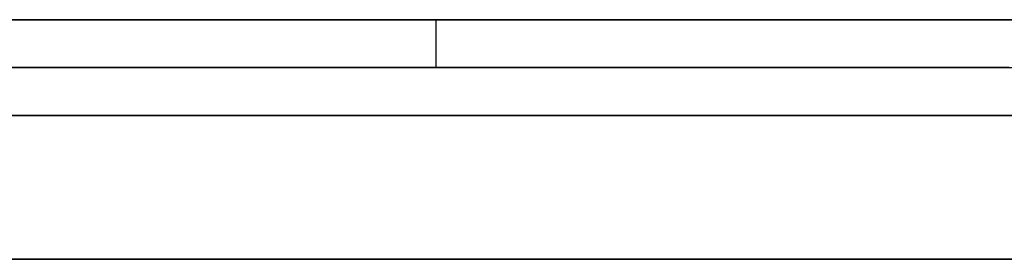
# Model space of a CAD drawing. Extents: x -3.09 to 3.09, y 0 to 2.31.
# Tile 89 of 177: x -2.119055 to -2.117, y 2.2345 to 2.235. Entities that reach past the tile are written whole.
import ezdxf

# ---------------------------------------------------------------- set-up
doc = ezdxf.new("R2010")
doc.units = 0
doc.layers.get('0').update_dxf_attribs({"linetype": 'CONTINUOUS'})

# ---------------------------------------------------------------- blocks, each defined once
blk = doc.blocks.new('*U1')
at = {"extrusion": (0, 1, 0)}
for p, q in [((3.018, 2.235, -0.83), (-3.018, 2.235, -0.83)), ((-3.018, 2.235, 0.83), (3.018, 2.235, 0.83)), ((-2.798, 2.235, -0.725), (-1.678, 2.235, -0.725)), ((-1.678, 2.235, -0.365), (-2.798, 2.235, -0.365)), ((-2.1151818, 2.235, -0.0015024), (-2.1293268, 2.235, -0.0015024)), ((-2.1293268, 2.2349, -0.0015024), (-2.1151818, 2.2349, -0.0015024)), ((-1.678, 2.2348, -0.725), (-2.798, 2.2348, -0.725)), ((-2.798, 2.2348, -0.365), (-1.678, 2.2348, -0.365))]:
    blk.add_line(p, q, dxfattribs=at)
for p, q in [((3.018, 2.235, -0.83), (-3.018, 2.235, -0.83)), ((-2.798, 2.235, -0.725), (-1.678, 2.235, -0.725)), ((-2.1181867, 2.235, -0.0665838), (-2.1181867, 2.2349, -0.0665838)), ((-2.1181867, 2.235, -0.0665838), (-2.1181867, 2.2349, -0.0665838)), ((-1.678, 2.2348, -0.725), (-2.798, 2.2348, -0.725))]:
    blk.add_line(p, q)
at = {"extrusion": (0, 0, -1)}
for p, q in [((-3.018, 2.235, 0.83), (3.018, 2.235, 0.83)), ((-1.678, 2.235, -0.365), (-2.798, 2.235, -0.365)), ((-2.1151818, 2.235, -0.0015024), (-2.1293268, 2.235, -0.0015024)), ((-2.1293268, 2.2349, -0.0015024), (-2.1151818, 2.2349, -0.0015024)), ((-2.798, 2.2348, -0.365), (-1.678, 2.2348, -0.365))]:
    blk.add_line(p, q, dxfattribs=at)
for points in [[(-2.11819, 2.235, -0.0665838), (-2.11819, 2.235, -0.0664321), (-2.11819, 2.235, -0.0662809), (-2.11819, 2.235, -0.0661301), (-2.11819, 2.235, -0.0659797), (-2.1182, 2.235, -0.0658298), (-2.1182, 2.235, -0.0656804), (-2.1182, 2.235, -0.0655314), (-2.11821, 2.235, -0.0653829), (-2.11821, 2.235, -0.0652348), (-2.11822, 2.235, -0.0650872), (-2.11823, 2.235, -0.0649401), (-2.11824, 2.235, -0.0647934), (-2.11824, 2.235, -0.0646472), (-2.11825, 2.235, -0.0645014), (-2.11826, 2.235, -0.0643561), (-2.11827, 2.235, -0.0642112), (-2.11829, 2.235, -0.0640669), (-2.1183, 2.235, -0.0639229), (-2.11831, 2.235, -0.0637794), (-2.11832, 2.235, -0.0636364), (-2.11834, 2.235, -0.0634939), (-2.11835, 2.235, -0.0633518), (-2.11837, 2.235, -0.0632101), (-2.11838, 2.235, -0.0630689), (-2.1184, 2.235, -0.0629282), (-2.11842, 2.235, -0.0627879), (-2.11844, 2.235, -0.0626481), (-2.11845, 2.235, -0.0625087), (-2.11847, 2.235, -0.0623699), (-2.11849, 2.235, -0.0622314), (-2.11851, 2.235, -0.0620934), (-2.11854, 2.235, -0.0619559), (-2.11856, 2.235, -0.0618188), (-2.11858, 2.235, -0.0616822), (-2.11861, 2.235, -0.0615461), (-2.11863, 2.235, -0.0614104), (-2.11865, 2.235, -0.0612752), (-2.11868, 2.235, -0.0611404), (-2.11871, 2.235, -0.0610061), (-2.11873, 2.235, -0.0608722), (-2.11876, 2.235, -0.0607388), (-2.11879, 2.235, -0.0606059), (-2.11882, 2.235, -0.0604734), (-2.11885, 2.235, -0.0603414), (-2.11888, 2.235, -0.0602098), (-2.11891, 2.235, -0.0600787), (-2.11894, 2.235, -0.059948), (-2.11897, 2.235, -0.0598178), (-2.11901, 2.235, -0.0596881), (-2.11904, 2.235, -0.0595588), (-2.11908, 2.235, -0.05943)], [(-2.11819, 2.235, -0.0665838), (-2.11819, 2.235, -0.0664321), (-2.11819, 2.235, -0.0662809), (-2.11819, 2.235, -0.0661301), (-2.11819, 2.235, -0.0659797), (-2.1182, 2.235, -0.0658298), (-2.1182, 2.235, -0.0656804), (-2.1182, 2.235, -0.0655314), (-2.11821, 2.235, -0.0653829), (-2.11821, 2.235, -0.0652348), (-2.11822, 2.235, -0.0650872), (-2.11823, 2.235, -0.0649401), (-2.11824, 2.235, -0.0647934), (-2.11824, 2.235, -0.0646472), (-2.11825, 2.235, -0.0645014), (-2.11826, 2.235, -0.0643561), (-2.11827, 2.235, -0.0642112), (-2.11829, 2.235, -0.0640669), (-2.1183, 2.235, -0.0639229), (-2.11831, 2.235, -0.0637794), (-2.11832, 2.235, -0.0636364), (-2.11834, 2.235, -0.0634939), (-2.11835, 2.235, -0.0633518), (-2.11837, 2.235, -0.0632101), (-2.11838, 2.235, -0.0630689), (-2.1184, 2.235, -0.0629282), (-2.11842, 2.235, -0.0627879), (-2.11844, 2.235, -0.0626481), (-2.11845, 2.235, -0.0625087), (-2.11847, 2.235, -0.0623699), (-2.11849, 2.235, -0.0622314), (-2.11851, 2.235, -0.0620934), (-2.11854, 2.235, -0.0619559), (-2.11856, 2.235, -0.0618188), (-2.11858, 2.235, -0.0616822), (-2.11861, 2.235, -0.0615461), (-2.11863, 2.235, -0.0614104), (-2.11865, 2.235, -0.0612752), (-2.11868, 2.235, -0.0611404), (-2.11871, 2.235, -0.0610061), (-2.11873, 2.235, -0.0608722), (-2.11876, 2.235, -0.0607388), (-2.11879, 2.235, -0.0606059), (-2.11882, 2.235, -0.0604734), (-2.11885, 2.235, -0.0603414), (-2.11888, 2.235, -0.0602098), (-2.11891, 2.235, -0.0600787), (-2.11894, 2.235, -0.059948), (-2.11897, 2.235, -0.0598178), (-2.11901, 2.235, -0.0596881), (-2.11904, 2.235, -0.0595588), (-2.11908, 2.235, -0.05943)], [(-2.11907, 2.235, -0.0741598), (-2.11903, 2.235, -0.0740248), (-2.119, 2.235, -0.0738893), (-2.11897, 2.235, -0.0737535), (-2.11894, 2.235, -0.0736172), (-2.11891, 2.235, -0.0734805), (-2.11888, 2.235, -0.0733433), (-2.11885, 2.235, -0.0732058), (-2.11882, 2.235, -0.0730678), (-2.11879, 2.235, -0.0729295), (-2.11876, 2.235, -0.0727907), (-2.11873, 2.235, -0.0726514), (-2.11871, 2.235, -0.0725118), (-2.11868, 2.235, -0.0723718), (-2.11866, 2.235, -0.0722313), (-2.11863, 2.235, -0.0720904), (-2.11861, 2.235, -0.0719491), (-2.11859, 2.235, -0.0718074), (-2.11856, 2.235, -0.0716652), (-2.11854, 2.235, -0.0715227), (-2.11852, 2.235, -0.0713797), (-2.1185, 2.235, -0.0712363), (-2.11848, 2.235, -0.0710925), (-2.11846, 2.235, -0.0709483), (-2.11844, 2.235, -0.0708036), (-2.11842, 2.235, -0.0706586), (-2.11841, 2.235, -0.0705131), (-2.11839, 2.235, -0.0703672), (-2.11837, 2.235, -0.0702209), (-2.11836, 2.235, -0.0700741), (-2.11834, 2.235, -0.069927), (-2.11833, 2.235, -0.0697794), (-2.11832, 2.235, -0.0696314), (-2.1183, 2.235, -0.069483), (-2.11829, 2.235, -0.0693342), (-2.11828, 2.235, -0.0691849), (-2.11827, 2.235, -0.0690353), (-2.11826, 2.235, -0.0688852), (-2.11825, 2.235, -0.0687347), (-2.11824, 2.235, -0.0685838), (-2.11823, 2.235, -0.0684324), (-2.11823, 2.235, -0.0682807), (-2.11822, 2.235, -0.0681285), (-2.11821, 2.235, -0.0679759), (-2.11821, 2.235, -0.0678229), (-2.1182, 2.235, -0.0676695), (-2.1182, 2.235, -0.0675157), (-2.11819, 2.235, -0.0673614), (-2.11819, 2.235, -0.0672067), (-2.11819, 2.235, -0.0670516), (-2.11819, 2.235, -0.0668961), (-2.11819, 2.235, -0.0667402), (-2.11819, 2.235, -0.0665838)], [(-2.11907, 2.235, -0.0741598), (-2.11903, 2.235, -0.0740248), (-2.119, 2.235, -0.0738893), (-2.11897, 2.235, -0.0737535), (-2.11894, 2.235, -0.0736172), (-2.11891, 2.235, -0.0734805), (-2.11888, 2.235, -0.0733433), (-2.11885, 2.235, -0.0732058), (-2.11882, 2.235, -0.0730678), (-2.11879, 2.235, -0.0729295), (-2.11876, 2.235, -0.0727907), (-2.11873, 2.235, -0.0726514), (-2.11871, 2.235, -0.0725118), (-2.11868, 2.235, -0.0723718), (-2.11866, 2.235, -0.0722313), (-2.11863, 2.235, -0.0720904), (-2.11861, 2.235, -0.0719491), (-2.11859, 2.235, -0.0718074), (-2.11856, 2.235, -0.0716652), (-2.11854, 2.235, -0.0715227), (-2.11852, 2.235, -0.0713797), (-2.1185, 2.235, -0.0712363), (-2.11848, 2.235, -0.0710925), (-2.11846, 2.235, -0.0709483), (-2.11844, 2.235, -0.0708036), (-2.11842, 2.235, -0.0706586), (-2.11841, 2.235, -0.0705131), (-2.11839, 2.235, -0.0703672), (-2.11837, 2.235, -0.0702209), (-2.11836, 2.235, -0.0700741), (-2.11834, 2.235, -0.069927), (-2.11833, 2.235, -0.0697794), (-2.11832, 2.235, -0.0696314), (-2.1183, 2.235, -0.069483), (-2.11829, 2.235, -0.0693342), (-2.11828, 2.235, -0.0691849), (-2.11827, 2.235, -0.0690353), (-2.11826, 2.235, -0.0688852), (-2.11825, 2.235, -0.0687347), (-2.11824, 2.235, -0.0685838), (-2.11823, 2.235, -0.0684324), (-2.11823, 2.235, -0.0682807), (-2.11822, 2.235, -0.0681285), (-2.11821, 2.235, -0.0679759), (-2.11821, 2.235, -0.0678229), (-2.1182, 2.235, -0.0676695), (-2.1182, 2.235, -0.0675157), (-2.11819, 2.235, -0.0673614), (-2.11819, 2.235, -0.0672067), (-2.11819, 2.235, -0.0670516), (-2.11819, 2.235, -0.0668961), (-2.11819, 2.235, -0.0667402), (-2.11819, 2.235, -0.0665838)], [(-2.11906, 2.235, -0.0118892), (-2.11905, 2.235, -0.0118045), (-2.11904, 2.235, -0.0117204), (-2.11903, 2.235, -0.0116368), (-2.11902, 2.235, -0.0115538), (-2.119, 2.235, -0.0114712), (-2.11899, 2.235, -0.0113892), (-2.11898, 2.235, -0.0113078), (-2.11897, 2.235, -0.0112268), (-2.11896, 2.235, -0.0111464), (-2.11895, 2.235, -0.0110665), (-2.11894, 2.235, -0.0109872), (-2.11892, 2.235, -0.0109084), (-2.11891, 2.235, -0.0108301), (-2.1189, 2.235, -0.0107523), (-2.11889, 2.235, -0.0106751), (-2.11888, 2.235, -0.0105984), (-2.11886, 2.235, -0.0105222), (-2.11885, 2.235, -0.0104466), (-2.11884, 2.235, -0.0103715), (-2.11882, 2.235, -0.0102969), (-2.11881, 2.235, -0.0102229), (-2.1188, 2.235, -0.0101494), (-2.11878, 2.235, -0.0100764), (-2.11877, 2.235, -0.0100039), (-2.11876, 2.235, -0.009932), (-2.11874, 2.235, -0.0098606), (-2.11873, 2.235, -0.0097898), (-2.11872, 2.235, -0.0097194), (-2.1187, 2.235, -0.0096496), (-2.11869, 2.235, -0.0095804), (-2.11867, 2.235, -0.0095116), (-2.11866, 2.235, -0.0094434), (-2.11864, 2.235, -0.0093757), (-2.11863, 2.235, -0.0093086), (-2.11861, 2.235, -0.009242), (-2.1186, 2.235, -0.0091759), (-2.11858, 2.235, -0.0091103), (-2.11857, 2.235, -0.0090453), (-2.11855, 2.235, -0.0089808), (-2.11853, 2.235, -0.0089168), (-2.11852, 2.235, -0.0088534), (-2.1185, 2.235, -0.0087905), (-2.11849, 2.235, -0.0087281), (-2.11847, 2.235, -0.0086663), (-2.11845, 2.235, -0.008605), (-2.11844, 2.235, -0.0085442), (-2.11842, 2.235, -0.0084839), (-2.1184, 2.235, -0.0084242), (-2.11838, 2.235, -0.008365), (-2.11837, 2.235, -0.0083064), (-2.11835, 2.235, -0.0082482), (-2.11833, 2.235, -0.0081906), (-2.11831, 2.235, -0.0081335), (-2.1183, 2.235, -0.008077), (-2.11828, 2.235, -0.008021), (-2.11826, 2.235, -0.0079655), (-2.11824, 2.235, -0.0079106), (-2.11822, 2.235, -0.0078561), (-2.1182, 2.235, -0.0078023), (-2.11819, 2.235, -0.0077489), (-2.11817, 2.235, -0.0076961), (-2.11815, 2.235, -0.0076438), (-2.11813, 2.235, -0.007592), (-2.11811, 2.235, -0.0075408), (-2.11809, 2.235, -0.00749), (-2.11807, 2.235, -0.0074399), (-2.11805, 2.235, -0.0073902), (-2.11803, 2.235, -0.0073411), (-2.11801, 2.235, -0.0072923), (-2.11799, 2.235, -0.0072437), (-2.11797, 2.235, -0.0071955), (-2.11795, 2.235, -0.0071475), (-2.11793, 2.235, -0.0070999), (-2.11791, 2.235, -0.0070525), (-2.11788, 2.235, -0.0070054), (-2.11786, 2.235, -0.0069586), (-2.11784, 2.235, -0.0069121), (-2.11782, 2.235, -0.0068658), (-2.1178, 2.235, -0.0068199), (-2.11777, 2.235, -0.0067743), (-2.11775, 2.235, -0.0067289), (-2.11773, 2.235, -0.0066838), (-2.11771, 2.235, -0.0066391), (-2.11768, 2.235, -0.0065946), (-2.11766, 2.235, -0.0065504), (-2.11764, 2.235, -0.0065065), (-2.11761, 2.235, -0.0064629), (-2.11759, 2.235, -0.0064195), (-2.11756, 2.235, -0.0063765), (-2.11754, 2.235, -0.0063337), (-2.11751, 2.235, -0.0062913), (-2.11749, 2.235, -0.0062491), (-2.11746, 2.235, -0.0062072), (-2.11744, 2.235, -0.0061656), (-2.11741, 2.235, -0.0061243), (-2.11739, 2.235, -0.0060833), (-2.11736, 2.235, -0.0060426), (-2.11733, 2.235, -0.0060021), (-2.11731, 2.235, -0.005962), (-2.11728, 2.235, -0.0059221), (-2.11725, 2.235, -0.0058826), (-2.11723, 2.235, -0.0058433), (-2.1172, 2.235, -0.0058043), (-2.11717, 2.235, -0.0057656), (-2.11714, 2.235, -0.0057272), (-2.11712, 2.235, -0.0056891), (-2.11709, 2.235, -0.0056512), (-2.11706, 2.235, -0.0056137), (-2.11703, 2.235, -0.0055764), (-2.117, 2.235, -0.0055395)], [(-2.11906, 2.235, -0.0118892), (-2.11905, 2.235, -0.0118045), (-2.11904, 2.235, -0.0117204), (-2.11903, 2.235, -0.0116368), (-2.11902, 2.235, -0.0115538), (-2.119, 2.235, -0.0114712), (-2.11899, 2.235, -0.0113892), (-2.11898, 2.235, -0.0113078), (-2.11897, 2.235, -0.0112268), (-2.11896, 2.235, -0.0111464), (-2.11895, 2.235, -0.0110665), (-2.11894, 2.235, -0.0109872), (-2.11892, 2.235, -0.0109084), (-2.11891, 2.235, -0.0108301), (-2.1189, 2.235, -0.0107523), (-2.11889, 2.235, -0.0106751), (-2.11888, 2.235, -0.0105984), (-2.11886, 2.235, -0.0105222), (-2.11885, 2.235, -0.0104466), (-2.11884, 2.235, -0.0103715), (-2.11882, 2.235, -0.0102969), (-2.11881, 2.235, -0.0102229), (-2.1188, 2.235, -0.0101494), (-2.11878, 2.235, -0.0100764), (-2.11877, 2.235, -0.0100039), (-2.11876, 2.235, -0.009932), (-2.11874, 2.235, -0.0098606), (-2.11873, 2.235, -0.0097898), (-2.11872, 2.235, -0.0097194), (-2.1187, 2.235, -0.0096496), (-2.11869, 2.235, -0.0095804), (-2.11867, 2.235, -0.0095116), (-2.11866, 2.235, -0.0094434), (-2.11864, 2.235, -0.0093757), (-2.11863, 2.235, -0.0093086), (-2.11861, 2.235, -0.009242), (-2.1186, 2.235, -0.0091759), (-2.11858, 2.235, -0.0091103), (-2.11857, 2.235, -0.0090453), (-2.11855, 2.235, -0.0089808), (-2.11853, 2.235, -0.0089168), (-2.11852, 2.235, -0.0088534), (-2.1185, 2.235, -0.0087905), (-2.11849, 2.235, -0.0087281), (-2.11847, 2.235, -0.0086663), (-2.11845, 2.235, -0.008605), (-2.11844, 2.235, -0.0085442), (-2.11842, 2.235, -0.0084839), (-2.1184, 2.235, -0.0084242), (-2.11838, 2.235, -0.008365), (-2.11837, 2.235, -0.0083064), (-2.11835, 2.235, -0.0082482), (-2.11833, 2.235, -0.0081906), (-2.11831, 2.235, -0.0081335), (-2.1183, 2.235, -0.008077), (-2.11828, 2.235, -0.008021), (-2.11826, 2.235, -0.0079655), (-2.11824, 2.235, -0.0079106), (-2.11822, 2.235, -0.0078561), (-2.1182, 2.235, -0.0078023), (-2.11819, 2.235, -0.0077489), (-2.11817, 2.235, -0.0076961), (-2.11815, 2.235, -0.0076438), (-2.11813, 2.235, -0.007592), (-2.11811, 2.235, -0.0075408), (-2.11809, 2.235, -0.00749), (-2.11807, 2.235, -0.0074399), (-2.11805, 2.235, -0.0073902), (-2.11803, 2.235, -0.0073411), (-2.11801, 2.235, -0.0072923), (-2.11799, 2.235, -0.0072437), (-2.11797, 2.235, -0.0071955), (-2.11795, 2.235, -0.0071475), (-2.11793, 2.235, -0.0070999), (-2.11791, 2.235, -0.0070525), (-2.11788, 2.235, -0.0070054), (-2.11786, 2.235, -0.0069586), (-2.11784, 2.235, -0.0069121), (-2.11782, 2.235, -0.0068658), (-2.1178, 2.235, -0.0068199), (-2.11777, 2.235, -0.0067743), (-2.11775, 2.235, -0.0067289), (-2.11773, 2.235, -0.0066838), (-2.11771, 2.235, -0.0066391), (-2.11768, 2.235, -0.0065946), (-2.11766, 2.235, -0.0065504), (-2.11764, 2.235, -0.0065065), (-2.11761, 2.235, -0.0064629), (-2.11759, 2.235, -0.0064195), (-2.11756, 2.235, -0.0063765), (-2.11754, 2.235, -0.0063337), (-2.11751, 2.235, -0.0062913), (-2.11749, 2.235, -0.0062491), (-2.11746, 2.235, -0.0062072), (-2.11744, 2.235, -0.0061656), (-2.11741, 2.235, -0.0061243), (-2.11739, 2.235, -0.0060833), (-2.11736, 2.235, -0.0060426), (-2.11733, 2.235, -0.0060021), (-2.11731, 2.235, -0.005962), (-2.11728, 2.235, -0.0059221), (-2.11725, 2.235, -0.0058826), (-2.11723, 2.235, -0.0058433), (-2.1172, 2.235, -0.0058043), (-2.11717, 2.235, -0.0057656), (-2.11714, 2.235, -0.0057272), (-2.11712, 2.235, -0.0056891), (-2.11709, 2.235, -0.0056512), (-2.11706, 2.235, -0.0056137), (-2.11703, 2.235, -0.0055764), (-2.117, 2.235, -0.0055395)], [(-2.11908, 2.2349, -0.0594128), (-2.11903, 2.2349, -0.0596066), (-2.11898, 2.2349, -0.0598015), (-2.11893, 2.2349, -0.0599974), (-2.11888, 2.2349, -0.0601943), (-2.11884, 2.2349, -0.0603922), (-2.11879, 2.2349, -0.0605912), (-2.11875, 2.2349, -0.0607913), (-2.11871, 2.2349, -0.0609923), (-2.11867, 2.2349, -0.0611945), (-2.11863, 2.2349, -0.0613976), (-2.1186, 2.2349, -0.0616018), (-2.11856, 2.2349, -0.061807), (-2.11853, 2.2349, -0.0620132), (-2.1185, 2.2349, -0.0622205), (-2.11847, 2.2349, -0.0624289), (-2.11844, 2.2349, -0.0626382), (-2.11841, 2.2349, -0.0628486), (-2.11838, 2.2349, -0.06306), (-2.11836, 2.2349, -0.0632725), (-2.11834, 2.2349, -0.063486), (-2.11832, 2.2349, -0.0637006), (-2.1183, 2.2349, -0.0639161), (-2.11828, 2.2349, -0.0641327), (-2.11826, 2.2349, -0.0643504), (-2.11825, 2.2349, -0.0645691), (-2.11824, 2.2349, -0.0647888), (-2.11822, 2.2349, -0.0650095), (-2.11821, 2.2349, -0.0652313), (-2.11821, 2.2349, -0.0654542), (-2.1182, 2.2349, -0.065678), (-2.11819, 2.2349, -0.0659029), (-2.11819, 2.2349, -0.0661289), (-2.11819, 2.2349, -0.0663558), (-2.11819, 2.2349, -0.0665838)], [(-2.11908, 2.2349, -0.0594128), (-2.11903, 2.2349, -0.0596066), (-2.11898, 2.2349, -0.0598015), (-2.11893, 2.2349, -0.0599974), (-2.11888, 2.2349, -0.0601943), (-2.11884, 2.2349, -0.0603922), (-2.11879, 2.2349, -0.0605912), (-2.11875, 2.2349, -0.0607913), (-2.11871, 2.2349, -0.0609923), (-2.11867, 2.2349, -0.0611945), (-2.11863, 2.2349, -0.0613976), (-2.1186, 2.2349, -0.0616018), (-2.11856, 2.2349, -0.061807), (-2.11853, 2.2349, -0.0620132), (-2.1185, 2.2349, -0.0622205), (-2.11847, 2.2349, -0.0624289), (-2.11844, 2.2349, -0.0626382), (-2.11841, 2.2349, -0.0628486), (-2.11838, 2.2349, -0.06306), (-2.11836, 2.2349, -0.0632725), (-2.11834, 2.2349, -0.063486), (-2.11832, 2.2349, -0.0637006), (-2.1183, 2.2349, -0.0639161), (-2.11828, 2.2349, -0.0641327), (-2.11826, 2.2349, -0.0643504), (-2.11825, 2.2349, -0.0645691), (-2.11824, 2.2349, -0.0647888), (-2.11822, 2.2349, -0.0650095), (-2.11821, 2.2349, -0.0652313), (-2.11821, 2.2349, -0.0654542), (-2.1182, 2.2349, -0.065678), (-2.11819, 2.2349, -0.0659029), (-2.11819, 2.2349, -0.0661289), (-2.11819, 2.2349, -0.0663558), (-2.11819, 2.2349, -0.0665838)], [(-2.11819, 2.2349, -0.0665838), (-2.11819, 2.2349, -0.0668188), (-2.11819, 2.2349, -0.0670529), (-2.11819, 2.2349, -0.0672859), (-2.1182, 2.2349, -0.0675181), (-2.11821, 2.2349, -0.0677493), (-2.11821, 2.2349, -0.0679795), (-2.11822, 2.2349, -0.0682088), (-2.11823, 2.2349, -0.0684372), (-2.11825, 2.2349, -0.0686646), (-2.11826, 2.2349, -0.0688911), (-2.11828, 2.2349, -0.0691166), (-2.11829, 2.2349, -0.0693412), (-2.11831, 2.2349, -0.0695648), (-2.11833, 2.2349, -0.0697875), (-2.11835, 2.2349, -0.0700093), (-2.11838, 2.2349, -0.0702301), (-2.1184, 2.2349, -0.0704499), (-2.11843, 2.2349, -0.0706689), (-2.11845, 2.2349, -0.0708868), (-2.11848, 2.2349, -0.0711038), (-2.11851, 2.2349, -0.0713199), (-2.11854, 2.2349, -0.071535), (-2.11858, 2.2349, -0.0717492), (-2.11861, 2.2349, -0.0719625), (-2.11865, 2.2349, -0.0721748), (-2.11868, 2.2349, -0.0723861), (-2.11872, 2.2349, -0.0725965), (-2.11876, 2.2349, -0.072806), (-2.11881, 2.2349, -0.0730145), (-2.11885, 2.2349, -0.0732221), (-2.11889, 2.2349, -0.0734287), (-2.11894, 2.2349, -0.0736344), (-2.11899, 2.2349, -0.0738391), (-2.11904, 2.2349, -0.0740429), (-2.11909, 2.2349, -0.0742457)], [(-2.11819, 2.2349, -0.0665838), (-2.11819, 2.2349, -0.0668188), (-2.11819, 2.2349, -0.0670529), (-2.11819, 2.2349, -0.0672859), (-2.1182, 2.2349, -0.0675181), (-2.11821, 2.2349, -0.0677493), (-2.11821, 2.2349, -0.0679795), (-2.11822, 2.2349, -0.0682088), (-2.11823, 2.2349, -0.0684372), (-2.11825, 2.2349, -0.0686646), (-2.11826, 2.2349, -0.0688911), (-2.11828, 2.2349, -0.0691166), (-2.11829, 2.2349, -0.0693412), (-2.11831, 2.2349, -0.0695648), (-2.11833, 2.2349, -0.0697875), (-2.11835, 2.2349, -0.0700093), (-2.11838, 2.2349, -0.0702301), (-2.1184, 2.2349, -0.0704499), (-2.11843, 2.2349, -0.0706689), (-2.11845, 2.2349, -0.0708868), (-2.11848, 2.2349, -0.0711038), (-2.11851, 2.2349, -0.0713199), (-2.11854, 2.2349, -0.071535), (-2.11858, 2.2349, -0.0717492), (-2.11861, 2.2349, -0.0719625), (-2.11865, 2.2349, -0.0721748), (-2.11868, 2.2349, -0.0723861), (-2.11872, 2.2349, -0.0725965), (-2.11876, 2.2349, -0.072806), (-2.11881, 2.2349, -0.0730145), (-2.11885, 2.2349, -0.0732221), (-2.11889, 2.2349, -0.0734287), (-2.11894, 2.2349, -0.0736344), (-2.11899, 2.2349, -0.0738391), (-2.11904, 2.2349, -0.0740429), (-2.11909, 2.2349, -0.0742457)], [(-2.11699, 2.2349, -0.0055261), (-2.11704, 2.2349, -0.0055817), (-2.11708, 2.2349, -0.0056379), (-2.11712, 2.2349, -0.0056947), (-2.11716, 2.2349, -0.0057523), (-2.1172, 2.2349, -0.0058104), (-2.11725, 2.2349, -0.0058692), (-2.11729, 2.2349, -0.0059287), (-2.11733, 2.2349, -0.0059888), (-2.11737, 2.2349, -0.0060496), (-2.1174, 2.2349, -0.006111), (-2.11744, 2.2349, -0.0061731), (-2.11748, 2.2349, -0.0062359), (-2.11752, 2.2349, -0.0062993), (-2.11756, 2.2349, -0.0063633), (-2.11759, 2.2349, -0.006428), (-2.11763, 2.2349, -0.0064934), (-2.11766, 2.2349, -0.0065594), (-2.1177, 2.2349, -0.0066261), (-2.11773, 2.2349, -0.0066934), (-2.11777, 2.2349, -0.0067614), (-2.1178, 2.2349, -0.00683), (-2.11784, 2.2349, -0.0068993), (-2.11787, 2.2349, -0.0069692), (-2.1179, 2.2349, -0.0070398), (-2.11793, 2.2349, -0.0071111), (-2.11796, 2.2349, -0.007183), (-2.11799, 2.2349, -0.0072555), (-2.11803, 2.2349, -0.0073288), (-2.11806, 2.2349, -0.0074027), (-2.11808, 2.2349, -0.0074778), (-2.11811, 2.2349, -0.007554), (-2.11814, 2.2349, -0.0076315), (-2.11817, 2.2349, -0.0077101), (-2.1182, 2.2349, -0.00779), (-2.11823, 2.2349, -0.0078711), (-2.11826, 2.2349, -0.0079533), (-2.11828, 2.2349, -0.0080368), (-2.11831, 2.2349, -0.0081215), (-2.11834, 2.2349, -0.0082073), (-2.11836, 2.2349, -0.0082944), (-2.11839, 2.2349, -0.0083827), (-2.11842, 2.2349, -0.0084721), (-2.11844, 2.2349, -0.0085628), (-2.11847, 2.2349, -0.0086546), (-2.11849, 2.2349, -0.0087477), (-2.11852, 2.2349, -0.008842), (-2.11854, 2.2349, -0.0089374), (-2.11856, 2.2349, -0.0090341), (-2.11859, 2.2349, -0.0091319), (-2.11861, 2.2349, -0.009231), (-2.11863, 2.2349, -0.0093313), (-2.11865, 2.2349, -0.0094327), (-2.11868, 2.2349, -0.0095354), (-2.1187, 2.2349, -0.0096392), (-2.11872, 2.2349, -0.0097443), (-2.11874, 2.2349, -0.0098505), (-2.11876, 2.2349, -0.009958), (-2.11878, 2.2349, -0.0100667), (-2.1188, 2.2349, -0.0101765), (-2.11882, 2.2349, -0.0102876), (-2.11884, 2.2349, -0.0103998), (-2.11886, 2.2349, -0.0105133), (-2.11888, 2.2349, -0.0106279), (-2.1189, 2.2349, -0.0107438), (-2.11892, 2.2349, -0.0108608), (-2.11894, 2.2349, -0.0109791), (-2.11895, 2.2349, -0.0110985), (-2.11897, 2.2349, -0.0112192), (-2.11899, 2.2349, -0.0113411), (-2.119, 2.2349, -0.0114641), (-2.11902, 2.2349, -0.0115884), (-2.11904, 2.2349, -0.0117138), (-2.11905, 2.2349, -0.0118405), (-2.11907, 2.2349, -0.0119683)], [(-2.11699, 2.2349, -0.0055261), (-2.11704, 2.2349, -0.0055817), (-2.11708, 2.2349, -0.0056379), (-2.11712, 2.2349, -0.0056947), (-2.11716, 2.2349, -0.0057523), (-2.1172, 2.2349, -0.0058104), (-2.11725, 2.2349, -0.0058692), (-2.11729, 2.2349, -0.0059287), (-2.11733, 2.2349, -0.0059888), (-2.11737, 2.2349, -0.0060496), (-2.1174, 2.2349, -0.006111), (-2.11744, 2.2349, -0.0061731), (-2.11748, 2.2349, -0.0062359), (-2.11752, 2.2349, -0.0062993), (-2.11756, 2.2349, -0.0063633), (-2.11759, 2.2349, -0.006428), (-2.11763, 2.2349, -0.0064934), (-2.11766, 2.2349, -0.0065594), (-2.1177, 2.2349, -0.0066261), (-2.11773, 2.2349, -0.0066934), (-2.11777, 2.2349, -0.0067614), (-2.1178, 2.2349, -0.00683), (-2.11784, 2.2349, -0.0068993), (-2.11787, 2.2349, -0.0069692), (-2.1179, 2.2349, -0.0070398), (-2.11793, 2.2349, -0.0071111), (-2.11796, 2.2349, -0.007183), (-2.11799, 2.2349, -0.0072555), (-2.11803, 2.2349, -0.0073288), (-2.11806, 2.2349, -0.0074027), (-2.11808, 2.2349, -0.0074778), (-2.11811, 2.2349, -0.007554), (-2.11814, 2.2349, -0.0076315), (-2.11817, 2.2349, -0.0077101), (-2.1182, 2.2349, -0.00779), (-2.11823, 2.2349, -0.0078711), (-2.11826, 2.2349, -0.0079533), (-2.11828, 2.2349, -0.0080368), (-2.11831, 2.2349, -0.0081215), (-2.11834, 2.2349, -0.0082073), (-2.11836, 2.2349, -0.0082944), (-2.11839, 2.2349, -0.0083827), (-2.11842, 2.2349, -0.0084721), (-2.11844, 2.2349, -0.0085628), (-2.11847, 2.2349, -0.0086546), (-2.11849, 2.2349, -0.0087477), (-2.11852, 2.2349, -0.008842), (-2.11854, 2.2349, -0.0089374), (-2.11856, 2.2349, -0.0090341), (-2.11859, 2.2349, -0.0091319), (-2.11861, 2.2349, -0.009231), (-2.11863, 2.2349, -0.0093313), (-2.11865, 2.2349, -0.0094327), (-2.11868, 2.2349, -0.0095354), (-2.1187, 2.2349, -0.0096392), (-2.11872, 2.2349, -0.0097443), (-2.11874, 2.2349, -0.0098505), (-2.11876, 2.2349, -0.009958), (-2.11878, 2.2349, -0.0100667), (-2.1188, 2.2349, -0.0101765), (-2.11882, 2.2349, -0.0102876), (-2.11884, 2.2349, -0.0103998), (-2.11886, 2.2349, -0.0105133), (-2.11888, 2.2349, -0.0106279), (-2.1189, 2.2349, -0.0107438), (-2.11892, 2.2349, -0.0108608), (-2.11894, 2.2349, -0.0109791), (-2.11895, 2.2349, -0.0110985), (-2.11897, 2.2349, -0.0112192), (-2.11899, 2.2349, -0.0113411), (-2.119, 2.2349, -0.0114641), (-2.11902, 2.2349, -0.0115884), (-2.11904, 2.2349, -0.0117138), (-2.11905, 2.2349, -0.0118405), (-2.11907, 2.2349, -0.0119683)], [(-2.12134, 2.2348, -0.613869), (-2.12098, 2.2348, -0.613987), (-2.12062, 2.2348, -0.614104), (-2.12025, 2.2348, -0.614219), (-2.11989, 2.2348, -0.614333), (-2.11952, 2.2348, -0.614444), (-2.11915, 2.2348, -0.614554), (-2.11879, 2.2348, -0.614662), (-2.11842, 2.2348, -0.614769), (-2.11805, 2.2348, -0.614873), (-2.11768, 2.2348, -0.614976), (-2.11731, 2.2348, -0.615077), (-2.11694, 2.2348, -0.615176), (-2.11657, 2.2348, -0.615273), (-2.1162, 2.2348, -0.615369), (-2.11583, 2.2348, -0.615462), (-2.11545, 2.2348, -0.615554), (-2.11508, 2.2348, -0.615644), (-2.1147, 2.2348, -0.615733), (-2.11433, 2.2348, -0.615819), (-2.11395, 2.2348, -0.615904), (-2.11358, 2.2348, -0.615987), (-2.1132, 2.2348, -0.616069), (-2.11282, 2.2348, -0.616148)], [(-2.12134, 2.2348, -0.613869), (-2.12098, 2.2348, -0.613987), (-2.12062, 2.2348, -0.614104), (-2.12025, 2.2348, -0.614219), (-2.11989, 2.2348, -0.614333), (-2.11952, 2.2348, -0.614444), (-2.11915, 2.2348, -0.614554), (-2.11879, 2.2348, -0.614662), (-2.11842, 2.2348, -0.614769), (-2.11805, 2.2348, -0.614873), (-2.11768, 2.2348, -0.614976), (-2.11731, 2.2348, -0.615077), (-2.11694, 2.2348, -0.615176), (-2.11657, 2.2348, -0.615273), (-2.1162, 2.2348, -0.615369), (-2.11583, 2.2348, -0.615462), (-2.11545, 2.2348, -0.615554), (-2.11508, 2.2348, -0.615644), (-2.1147, 2.2348, -0.615733), (-2.11433, 2.2348, -0.615819), (-2.11395, 2.2348, -0.615904), (-2.11358, 2.2348, -0.615987), (-2.1132, 2.2348, -0.616069), (-2.11282, 2.2348, -0.616148)], [(-2.11693, 2.2348, -0.598405), (-2.11719, 2.2348, -0.59831), (-2.11745, 2.2348, -0.598214), (-2.11771, 2.2348, -0.598116), (-2.11797, 2.2348, -0.598017), (-2.11823, 2.2348, -0.597916), (-2.11849, 2.2348, -0.597814), (-2.11874, 2.2348, -0.59771), (-2.119, 2.2348, -0.597605), (-2.11926, 2.2348, -0.597498), (-2.11951, 2.2348, -0.59739), (-2.11977, 2.2348, -0.597281), (-2.12002, 2.2348, -0.59717), (-2.12027, 2.2348, -0.597057), (-2.12053, 2.2348, -0.596944), (-2.12078, 2.2348, -0.596828), (-2.12103, 2.2348, -0.596712), (-2.12128, 2.2348, -0.596593)], [(-2.11693, 2.2348, -0.598405), (-2.11719, 2.2348, -0.59831), (-2.11745, 2.2348, -0.598214), (-2.11771, 2.2348, -0.598116), (-2.11797, 2.2348, -0.598017), (-2.11823, 2.2348, -0.597916), (-2.11849, 2.2348, -0.597814), (-2.11874, 2.2348, -0.59771), (-2.119, 2.2348, -0.597605), (-2.11926, 2.2348, -0.597498), (-2.11951, 2.2348, -0.59739), (-2.11977, 2.2348, -0.597281), (-2.12002, 2.2348, -0.59717), (-2.12027, 2.2348, -0.597057), (-2.12053, 2.2348, -0.596944), (-2.12078, 2.2348, -0.596828), (-2.12103, 2.2348, -0.596712), (-2.12128, 2.2348, -0.596593)], [(-2.11259, 2.2348, -0.462367), (-2.11299, 2.2348, -0.462313), (-2.11339, 2.2348, -0.46226), (-2.11379, 2.2348, -0.462209), (-2.11418, 2.2348, -0.46216), (-2.11458, 2.2348, -0.462113), (-2.11498, 2.2348, -0.462067), (-2.11539, 2.2348, -0.462023), (-2.11579, 2.2348, -0.461981), (-2.11619, 2.2348, -0.461941), (-2.1166, 2.2348, -0.461903), (-2.117, 2.2348, -0.461866), (-2.11741, 2.2348, -0.461831), (-2.11781, 2.2348, -0.461798), (-2.11822, 2.2348, -0.461767), (-2.11863, 2.2348, -0.461738), (-2.11904, 2.2348, -0.46171), (-2.11945, 2.2348, -0.461684), (-2.11986, 2.2348, -0.46166), (-2.12027, 2.2348, -0.461638), (-2.12068, 2.2348, -0.461617), (-2.1211, 2.2348, -0.461598), (-2.12151, 2.2348, -0.461581)], [(-2.11259, 2.2348, -0.462367), (-2.11299, 2.2348, -0.462313), (-2.11339, 2.2348, -0.46226), (-2.11379, 2.2348, -0.462209), (-2.11418, 2.2348, -0.46216), (-2.11458, 2.2348, -0.462113), (-2.11498, 2.2348, -0.462067), (-2.11539, 2.2348, -0.462023), (-2.11579, 2.2348, -0.461981), (-2.11619, 2.2348, -0.461941), (-2.1166, 2.2348, -0.461903), (-2.117, 2.2348, -0.461866), (-2.11741, 2.2348, -0.461831), (-2.11781, 2.2348, -0.461798), (-2.11822, 2.2348, -0.461767), (-2.11863, 2.2348, -0.461738), (-2.11904, 2.2348, -0.46171), (-2.11945, 2.2348, -0.461684), (-2.11986, 2.2348, -0.46166), (-2.12027, 2.2348, -0.461638), (-2.12068, 2.2348, -0.461617), (-2.1211, 2.2348, -0.461598), (-2.12151, 2.2348, -0.461581)], [(-2.12139, 2.2348, -0.47792), (-2.12109, 2.2348, -0.477924), (-2.12079, 2.2348, -0.477929), (-2.1205, 2.2348, -0.477935), (-2.1202, 2.2348, -0.477943), (-2.11991, 2.2348, -0.477953), (-2.11962, 2.2348, -0.477963), (-2.11933, 2.2348, -0.477976), (-2.11903, 2.2348, -0.477989), (-2.11874, 2.2348, -0.478004), (-2.11845, 2.2348, -0.478021), (-2.11816, 2.2348, -0.478039), (-2.11787, 2.2348, -0.478058), (-2.11758, 2.2348, -0.478079), (-2.11729, 2.2348, -0.478101), (-2.117, 2.2348, -0.478125)], [(-2.12139, 2.2348, -0.47792), (-2.12109, 2.2348, -0.477924), (-2.12079, 2.2348, -0.477929), (-2.1205, 2.2348, -0.477935), (-2.1202, 2.2348, -0.477943), (-2.11991, 2.2348, -0.477953), (-2.11962, 2.2348, -0.477963), (-2.11933, 2.2348, -0.477976), (-2.11903, 2.2348, -0.477989), (-2.11874, 2.2348, -0.478004), (-2.11845, 2.2348, -0.478021), (-2.11816, 2.2348, -0.478039), (-2.11787, 2.2348, -0.478058), (-2.11758, 2.2348, -0.478079), (-2.11729, 2.2348, -0.478101), (-2.117, 2.2348, -0.478125)], [(-2.11268, 2.2345, -0.616178), (-2.11324, 2.2345, -0.616059), (-2.11381, 2.2345, -0.615936), (-2.11438, 2.2345, -0.615809), (-2.11494, 2.2345, -0.615677), (-2.1155, 2.2345, -0.615542), (-2.11606, 2.2345, -0.615403), (-2.11662, 2.2345, -0.615259), (-2.11718, 2.2345, -0.615112), (-2.11774, 2.2345, -0.61496), (-2.11829, 2.2345, -0.614805), (-2.11884, 2.2345, -0.614645), (-2.1194, 2.2345, -0.614482), (-2.11995, 2.2345, -0.614314), (-2.12049, 2.2345, -0.614143), (-2.12104, 2.2345, -0.613967), (-2.12159, 2.2345, -0.613787)], [(-2.11268, 2.2345, -0.616178), (-2.11324, 2.2345, -0.616059), (-2.11381, 2.2345, -0.615936), (-2.11438, 2.2345, -0.615809), (-2.11494, 2.2345, -0.615677), (-2.1155, 2.2345, -0.615542), (-2.11606, 2.2345, -0.615403), (-2.11662, 2.2345, -0.615259), (-2.11718, 2.2345, -0.615112), (-2.11774, 2.2345, -0.61496), (-2.11829, 2.2345, -0.614805), (-2.11884, 2.2345, -0.614645), (-2.1194, 2.2345, -0.614482), (-2.11995, 2.2345, -0.614314), (-2.12049, 2.2345, -0.614143), (-2.12104, 2.2345, -0.613967), (-2.12159, 2.2345, -0.613787)], [(-2.11283, 2.2345, -0.599683), (-2.11324, 2.2345, -0.599573), (-2.11365, 2.2345, -0.59946), (-2.11405, 2.2345, -0.599343), (-2.11445, 2.2345, -0.599223), (-2.11485, 2.2345, -0.5991), (-2.11525, 2.2345, -0.598974), (-2.11565, 2.2345, -0.598845), (-2.11605, 2.2345, -0.598712), (-2.11645, 2.2345, -0.598576), (-2.11684, 2.2345, -0.598436), (-2.11723, 2.2345, -0.598294), (-2.11763, 2.2345, -0.598148), (-2.11802, 2.2345, -0.597998), (-2.1184, 2.2345, -0.597846), (-2.11879, 2.2345, -0.59769), (-2.11918, 2.2345, -0.597531), (-2.11956, 2.2345, -0.597369), (-2.11995, 2.2345, -0.597203), (-2.12033, 2.2345, -0.597034), (-2.12071, 2.2345, -0.596862), (-2.12109, 2.2345, -0.596687), (-2.12146, 2.2345, -0.596508)], [(-2.11283, 2.2345, -0.599683), (-2.11324, 2.2345, -0.599573), (-2.11365, 2.2345, -0.59946), (-2.11405, 2.2345, -0.599343), (-2.11445, 2.2345, -0.599223), (-2.11485, 2.2345, -0.5991), (-2.11525, 2.2345, -0.598974), (-2.11565, 2.2345, -0.598845), (-2.11605, 2.2345, -0.598712), (-2.11645, 2.2345, -0.598576), (-2.11684, 2.2345, -0.598436), (-2.11723, 2.2345, -0.598294), (-2.11763, 2.2345, -0.598148), (-2.11802, 2.2345, -0.597998), (-2.1184, 2.2345, -0.597846), (-2.11879, 2.2345, -0.59769), (-2.11918, 2.2345, -0.597531), (-2.11956, 2.2345, -0.597369), (-2.11995, 2.2345, -0.597203), (-2.12033, 2.2345, -0.597034), (-2.12071, 2.2345, -0.596862), (-2.12109, 2.2345, -0.596687), (-2.12146, 2.2345, -0.596508)], [(-2.12529, 2.2345, -0.461509), (-2.12465, 2.2345, -0.461511), (-2.12402, 2.2345, -0.461517), (-2.12339, 2.2345, -0.461527), (-2.12276, 2.2345, -0.461541), (-2.12213, 2.2345, -0.46156), (-2.1215, 2.2345, -0.461582), (-2.12088, 2.2345, -0.461608), (-2.12026, 2.2345, -0.461638), (-2.11964, 2.2345, -0.461673), (-2.11902, 2.2345, -0.461711), (-2.11841, 2.2345, -0.461754), (-2.11779, 2.2345, -0.4618), (-2.11718, 2.2345, -0.46185), (-2.11657, 2.2345, -0.461905), (-2.11597, 2.2345, -0.461964), (-2.11536, 2.2345, -0.462026), (-2.11476, 2.2345, -0.462093), (-2.11416, 2.2345, -0.462163), (-2.11356, 2.2345, -0.462238), (-2.11296, 2.2345, -0.462317), (-2.11236, 2.2345, -0.4624)], [(-2.12529, 2.2345, -0.461509), (-2.12465, 2.2345, -0.461511), (-2.12402, 2.2345, -0.461517), (-2.12339, 2.2345, -0.461527), (-2.12276, 2.2345, -0.461541), (-2.12213, 2.2345, -0.46156), (-2.1215, 2.2345, -0.461582), (-2.12088, 2.2345, -0.461608), (-2.12026, 2.2345, -0.461638), (-2.11964, 2.2345, -0.461673), (-2.11902, 2.2345, -0.461711), (-2.11841, 2.2345, -0.461754), (-2.11779, 2.2345, -0.4618), (-2.11718, 2.2345, -0.46185), (-2.11657, 2.2345, -0.461905), (-2.11597, 2.2345, -0.461964), (-2.11536, 2.2345, -0.462026), (-2.11476, 2.2345, -0.462093), (-2.11416, 2.2345, -0.462163), (-2.11356, 2.2345, -0.462238), (-2.11296, 2.2345, -0.462317), (-2.11236, 2.2345, -0.4624)], [(-2.12198, 2.2345, -0.477917), (-2.12153, 2.2345, -0.477919), (-2.12109, 2.2345, -0.477924), (-2.12064, 2.2345, -0.477932), (-2.1202, 2.2345, -0.477943), (-2.11976, 2.2345, -0.477958), (-2.11932, 2.2345, -0.477976), (-2.11888, 2.2345, -0.477997), (-2.11844, 2.2345, -0.478021), (-2.118, 2.2345, -0.478049), (-2.11757, 2.2345, -0.47808), (-2.11714, 2.2345, -0.478114), (-2.1167, 2.2345, -0.478151), (-2.11627, 2.2345, -0.478192), (-2.11584, 2.2345, -0.478236), (-2.11541, 2.2345, -0.478283), (-2.11498, 2.2345, -0.478333), (-2.11456, 2.2345, -0.478387), (-2.11413, 2.2345, -0.478444), (-2.11371, 2.2345, -0.478504), (-2.11329, 2.2345, -0.478567), (-2.11287, 2.2345, -0.478634)], [(-2.12198, 2.2345, -0.477917), (-2.12153, 2.2345, -0.477919), (-2.12109, 2.2345, -0.477924), (-2.12064, 2.2345, -0.477932), (-2.1202, 2.2345, -0.477943), (-2.11976, 2.2345, -0.477958), (-2.11932, 2.2345, -0.477976), (-2.11888, 2.2345, -0.477997), (-2.11844, 2.2345, -0.478021), (-2.118, 2.2345, -0.478049), (-2.11757, 2.2345, -0.47808), (-2.11714, 2.2345, -0.478114), (-2.1167, 2.2345, -0.478151), (-2.11627, 2.2345, -0.478192), (-2.11584, 2.2345, -0.478236), (-2.11541, 2.2345, -0.478283), (-2.11498, 2.2345, -0.478333), (-2.11456, 2.2345, -0.478387), (-2.11413, 2.2345, -0.478444), (-2.11371, 2.2345, -0.478504), (-2.11329, 2.2345, -0.478567), (-2.11287, 2.2345, -0.478634)]]:
    blk.add_polyline3d(points)

msp = doc.modelspace()

# ---------------------------------------------------------------- block references
msp.add_blockref('*U1', (0, 0))

doc.saveas('drawing.dxf')
